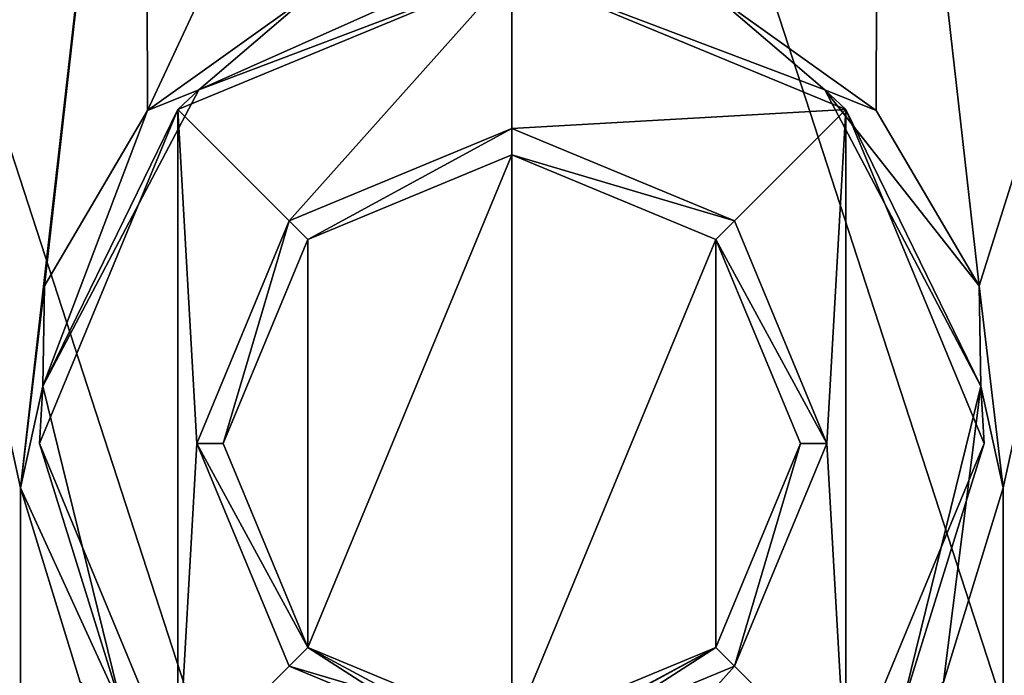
# Model space of a CAD drawing. Header units: millimetres. Extents: x -78 to 78, y -77 to 439.
# Tile 25 of 59: x -9 to 9, y 136 to 148. Entities that reach past the tile are written whole.
import ezdxf

# ---------------------------------------------------------------- set-up
doc = ezdxf.new("R2010")
doc.units = ezdxf.units.MM
doc.header["$LTSCALE"] = 65.185185
for name, color, linetype in [('317', 7, 'CONTINUOUS'), ('318', 7, 'CONTINUOUS'), ('319', 7, 'CONTINUOUS'), ('320', 7, 'CONTINUOUS'), ('324', 7, 'CONTINUOUS'), ('325', 7, 'CONTINUOUS'), ('326', 7, 'CONTINUOUS'), ('340', 7, 'CONTINUOUS'), ('344', 7, 'CONTINUOUS'), ('345', 7, 'CONTINUOUS'), ('347', 7, 'CONTINUOUS')]:
    doc.layers.add(name, color=color, linetype=linetype)

msp = doc.modelspace()

# ---------------------------------------------------------------- linework, layer by layer
at = {"layer": '317', "linetype": 'CONTINUOUS'}
for points in [[(-3.889, 143.889, 56), (0, 145.5, 56), (-3.889, 136.111, 56), (-3.889, 143.889, 56)], [(-3.889, 136.111, 56), (0, 145.5, 56), (0, 134.5, 56), (-3.889, 136.111, 56)], [(0, 134.5, 56), (0, 145.5, 56), (3.889, 143.889, 56), (0, 134.5, 56)], [(-5.5, 140, 56), (-3.889, 143.889, 56), (-3.889, 136.111, 56), (-5.5, 140, 56)], [(3.889, 136.111, 56), (0, 134.5, 56), (3.889, 143.889, 56), (3.889, 136.111, 56)], [(5.5, 140, 56), (3.889, 136.111, 56), (3.889, 143.889, 56), (5.5, 140, 56)]]:
    msp.add_3dface(points, dxfattribs=at)
at = {"layer": '318', "linetype": 'CONTINUOUS'}
for points in [[(0, 145.5, 56), (-3.889, 143.889, 56), (0, 145.5, 44), (0, 145.5, 56)], [(0, 145.5, 44), (-3.889, 143.889, 56), (-3.889, 143.889, 44), (0, 145.5, 44)], [(-3.889, 143.889, 56), (-5.5, 140, 56), (-3.889, 143.889, 44), (-3.889, 143.889, 56)], [(-3.889, 143.889, 44), (-5.5, 140, 56), (-5.5, 140, 44), (-3.889, 143.889, 44)], [(-5.5, 140, 56), (-3.889, 136.111, 56), (-5.5, 140, 44), (-5.5, 140, 56)], [(-5.5, 140, 44), (-3.889, 136.111, 56), (-3.889, 136.111, 44), (-5.5, 140, 44)], [(-3.889, 136.111, 56), (0, 134.5, 56), (-1.914, 134.844, 52.085), (-3.889, 136.111, 56)], [(-3.889, 136.111, 44), (-3.889, 136.111, 56), (-1.914, 134.844, 52.085), (-3.889, 136.111, 44)], [(0, 134.5, 44), (-3.889, 136.111, 44), (0, 134.5, 48.8), (0, 134.5, 44)], [(0, 134.5, 48.8), (-3.889, 136.111, 44), (-1.088, 134.609, 49.088), (0, 134.5, 48.8)], [(-1.088, 134.609, 49.088), (-3.889, 136.111, 44), (-1.914, 134.844, 49.916), (-1.088, 134.609, 49.088)], [(-1.914, 134.844, 49.916), (-3.889, 136.111, 44), (-1.914, 134.844, 52.085), (-1.914, 134.844, 49.916)]]:
    msp.add_3dface(points, dxfattribs=at)
at = {"layer": '319', "linetype": 'CONTINUOUS'}
for points in [[(-6.364, 146.364, 43.5), (0, 149, 43.5), (-4.243, 144.243, 43.5), (-6.364, 146.364, 43.5)], [(-4.243, 144.243, 43.5), (0, 149, 43.5), (0, 146, 43.5), (-4.243, 144.243, 43.5)], [(0, 149, 43.5), (6.364, 146.364, 43.5), (0, 146, 43.5), (0, 149, 43.5)], [(-9, 140, 43.5), (-6.364, 146.364, 43.5), (-6.364, 133.636, 43.5), (-9, 140, 43.5)], [(-6.364, 133.636, 43.5), (-6.364, 146.364, 43.5), (-6, 140, 43.5), (-6.364, 133.636, 43.5)], [(-6, 140, 43.5), (-6.364, 146.364, 43.5), (-4.243, 144.243, 43.5), (-6, 140, 43.5)], [(0, 146, 43.5), (6.364, 146.364, 43.5), (4.243, 144.243, 43.5), (0, 146, 43.5)], [(4.243, 144.243, 43.5), (6.364, 146.364, 43.5), (6, 140, 43.5), (4.243, 144.243, 43.5)], [(6.364, 146.364, 43.5), (6.364, 133.636, 43.5), (6, 140, 43.5), (6.364, 146.364, 43.5)], [(9, 140, 43.5), (6.364, 133.636, 43.5), (6.364, 146.364, 43.5), (9, 140, 43.5)], [(-4.243, 135.757, 43.5), (-6.364, 133.636, 43.5), (-6, 140, 43.5), (-4.243, 135.757, 43.5)], [(6, 140, 43.5), (6.364, 133.636, 43.5), (4.243, 135.757, 43.5), (6, 140, 43.5)], [(0, 134, 43.5), (-6.364, 133.636, 43.5), (-4.243, 135.757, 43.5), (0, 134, 43.5)], [(6.364, 133.636, 43.5), (0, 131, 43.5), (4.243, 135.757, 43.5), (6.364, 133.636, 43.5)], [(0, 131, 43.5), (0, 134, 43.5), (4.243, 135.757, 43.5), (0, 131, 43.5)]]:
    msp.add_3dface(points, dxfattribs=at)
at = {"layer": '320', "linetype": 'CONTINUOUS'}
for points in [[(0, 149, 43.5), (-6.364, 146.364, 43.5), (0, 149, 50.6), (0, 149, 43.5)], [(0, 149, 50.6), (-6.364, 146.364, 43.5), (-5.966, 146.738, 50.6), (0, 149, 50.6)], [(-5.966, 146.738, 50.6), (-6.364, 146.364, 43.5), (-8.934, 141.09, 50.6), (-5.966, 146.738, 50.6)], [(-6.364, 146.364, 43.5), (-9, 140, 43.5), (-8.934, 141.09, 50.6), (-6.364, 146.364, 43.5)], [(-8.934, 141.09, 50.6), (-9, 140, 43.5), (-7.411, 134.893, 50.6), (-8.934, 141.09, 50.6)], [(-9, 140, 43.5), (-6.364, 133.636, 43.5), (-7.411, 134.893, 50.6), (-9, 140, 43.5)]]:
    msp.add_3dface(points, dxfattribs=at)
at = {"layer": '324', "linetype": 'CONTINUOUS'}
for points in [[(-13.989, 159.255, 58), (0, 116.2, 58), (0, 163.8, 58), (-13.989, 159.255, 58)], [(0, 163.8, 58), (0, 116.2, 58), (13.989, 120.745, 58), (0, 163.8, 58)], [(13.989, 159.255, 58), (0, 163.8, 58), (13.989, 120.745, 58), (13.989, 159.255, 58)], [(-13.989, 120.745, 58), (0, 116.2, 58), (-13.989, 159.255, 58), (-13.989, 120.745, 58)]]:
    msp.add_3dface(points, dxfattribs=at)
at = {"layer": '325', "linetype": 'CONTINUOUS'}
for points in [[(3.889, 143.889, 56), (0, 145.5, 56), (3.889, 143.889, 44), (3.889, 143.889, 56)], [(0, 145.5, 56), (0, 145.5, 44), (3.889, 143.889, 44), (0, 145.5, 56)], [(5.5, 140, 56), (3.889, 143.889, 56), (5.5, 140, 44), (5.5, 140, 56)], [(5.5, 140, 44), (3.889, 143.889, 56), (3.889, 143.889, 44), (5.5, 140, 44)], [(3.889, 136.111, 56), (5.5, 140, 56), (3.889, 136.111, 44), (3.889, 136.111, 56)], [(3.889, 136.111, 44), (5.5, 140, 56), (5.5, 140, 44), (3.889, 136.111, 44)], [(0, 134.5, 56), (3.889, 136.111, 56), (0, 134.5, 53.2), (0, 134.5, 56)], [(0, 134.5, 44), (3.889, 136.111, 56), (3.889, 136.111, 44), (0, 134.5, 44)], [(3.889, 136.111, 56), (0, 134.5, 44), (1.914, 134.844, 49.915), (3.889, 136.111, 56)], [(0, 134.5, 53.2), (3.889, 136.111, 56), (1.088, 134.609, 52.912), (0, 134.5, 53.2)], [(1.088, 134.609, 52.912), (3.889, 136.111, 56), (1.914, 134.844, 52.084), (1.088, 134.609, 52.912)], [(1.914, 134.844, 52.084), (3.889, 136.111, 56), (1.914, 134.844, 49.915), (1.914, 134.844, 52.084)]]:
    msp.add_3dface(points, dxfattribs=at)
at = {"layer": '326', "linetype": 'CONTINUOUS'}
for points in [[(6.364, 146.364, 43.5), (0, 149, 43.5), (5.966, 146.738, 50.6), (6.364, 146.364, 43.5)], [(0, 149, 43.5), (0, 149, 50.6), (5.966, 146.738, 50.6), (0, 149, 43.5)], [(8.934, 141.09, 50.6), (6.364, 146.364, 43.5), (5.966, 146.738, 50.6), (8.934, 141.09, 50.6)], [(9, 140, 43.5), (6.364, 146.364, 43.5), (8.934, 141.09, 50.6), (9, 140, 43.5)], [(7.411, 134.893, 50.6), (9, 140, 43.5), (8.934, 141.09, 50.6), (7.411, 134.893, 50.6)], [(6.364, 133.636, 43.5), (9, 140, 43.5), (7.411, 134.893, 50.6), (6.364, 133.636, 43.5)]]:
    msp.add_3dface(points, dxfattribs=at)
at = {"layer": '340', "linetype": 'CONTINUOUS'}
for points in [[(-6.979, 160.018, 51), (0, 161.2, 51), (-6.939, 146.341, 51), (-6.979, 160.018, 51)], [(-6.939, 146.341, 51), (0, 161.2, 51), (-3.792, 148.601, 51), (-6.939, 146.341, 51)], [(-13.181, 156.605, 51), (-6.979, 160.018, 51), (-9.362, 139.155, 51), (-13.181, 156.605, 51)], [(-9.362, 139.155, 51), (-6.979, 160.018, 51), (-8.907, 143.003, 51), (-9.362, 139.155, 51)], [(-8.907, 143.003, 51), (-6.979, 160.018, 51), (-6.939, 146.341, 51), (-8.907, 143.003, 51)], [(3.792, 148.601, 51), (6.979, 160.018, 51), (6.939, 146.341, 51), (3.792, 148.601, 51)], [(6.939, 146.341, 51), (6.979, 160.018, 51), (8.907, 143.003, 51), (6.939, 146.341, 51)], [(6.979, 160.018, 51), (13.181, 156.605, 51), (8.907, 143.003, 51), (6.979, 160.018, 51)], [(-15.108, 125.128, 51), (-13.181, 156.605, 51), (-9.371, 120.983, 51), (-15.108, 125.128, 51)], [(-9.371, 120.983, 51), (-13.181, 156.605, 51), (-9.362, 139.155, 51), (-9.371, 120.983, 51)], [(8.907, 143.003, 51), (13.181, 156.605, 51), (9.362, 139.155, 51), (8.907, 143.003, 51)], [(13.181, 156.605, 51), (9.371, 120.983, 51), (9.362, 139.155, 51), (13.181, 156.605, 51)], [(15.108, 125.128, 51), (9.371, 120.983, 51), (13.181, 156.605, 51), (15.108, 125.128, 51)], [(-8.226, 135.451, 51), (-9.371, 120.983, 51), (-9.362, 139.155, 51), (-8.226, 135.451, 51)], [(9.362, 139.155, 51), (9.371, 120.983, 51), (8.226, 135.451, 51), (9.362, 139.155, 51)]]:
    msp.add_3dface(points, dxfattribs=at)
at = {"layer": '344', "linetype": 'CONTINUOUS'}
for points in [[(-3.889, 143.889, 44), (-4.243, 144.243, 43.5), (0, 146, 43.5), (-3.889, 143.889, 44)], [(0, 145.5, 44), (-3.889, 143.889, 44), (0, 146, 43.5), (0, 145.5, 44)], [(-5.5, 140, 44), (-6, 140, 43.5), (-4.243, 144.243, 43.5), (-5.5, 140, 44)], [(-3.889, 143.889, 44), (-5.5, 140, 44), (-4.243, 144.243, 43.5), (-3.889, 143.889, 44)], [(-5.5, 140, 44), (-3.889, 136.111, 44), (-6, 140, 43.5), (-5.5, 140, 44)], [(-3.889, 136.111, 44), (-4.243, 135.757, 43.5), (-6, 140, 43.5), (-3.889, 136.111, 44)], [(-3.889, 136.111, 44), (0, 134.5, 44), (-4.243, 135.757, 43.5), (-3.889, 136.111, 44)], [(0, 134.5, 44), (0, 134, 43.5), (-4.243, 135.757, 43.5), (0, 134.5, 44)]]:
    msp.add_3dface(points, dxfattribs=at)
at = {"layer": '345', "linetype": 'CONTINUOUS'}
for points in [[(0, 145.5, 44), (0, 146, 43.5), (4.243, 144.243, 43.5), (0, 145.5, 44)], [(0, 145.5, 44), (4.243, 144.243, 43.5), (3.889, 143.889, 44), (0, 145.5, 44)], [(4.243, 144.243, 43.5), (6, 140, 43.5), (3.889, 143.889, 44), (4.243, 144.243, 43.5)], [(6, 140, 43.5), (5.5, 140, 44), (3.889, 143.889, 44), (6, 140, 43.5)], [(4.243, 135.757, 43.5), (3.889, 136.111, 44), (5.5, 140, 44), (4.243, 135.757, 43.5)], [(6, 140, 43.5), (4.243, 135.757, 43.5), (5.5, 140, 44), (6, 140, 43.5)], [(0, 134, 43.5), (0, 134.5, 44), (3.889, 136.111, 44), (0, 134, 43.5)], [(4.243, 135.757, 43.5), (0, 134, 43.5), (3.889, 136.111, 44), (4.243, 135.757, 43.5)]]:
    msp.add_3dface(points, dxfattribs=at)
at = {"layer": '347', "linetype": 'CONTINUOUS'}
for points in [[(0, 149, 50.6), (-5.966, 146.738, 50.6), (0, 149.4, 51), (0, 149, 50.6)], [(-5.966, 146.738, 50.6), (-3.792, 148.601, 51), (0, 149.4, 51), (-5.966, 146.738, 50.6)], [(5.966, 146.738, 50.6), (0, 149, 50.6), (3.792, 148.601, 51), (5.966, 146.738, 50.6)], [(-5.966, 146.738, 50.6), (-6.939, 146.341, 51), (-3.792, 148.601, 51), (-5.966, 146.738, 50.6)], [(5.966, 146.738, 50.6), (3.792, 148.601, 51), (6.939, 146.341, 51), (5.966, 146.738, 50.6)], [(-5.966, 146.738, 50.6), (-8.934, 141.09, 50.6), (-6.939, 146.341, 51), (-5.966, 146.738, 50.6)], [(8.934, 141.09, 50.6), (5.966, 146.738, 50.6), (8.907, 143.003, 51), (8.934, 141.09, 50.6)], [(5.966, 146.738, 50.6), (6.939, 146.341, 51), (8.907, 143.003, 51), (5.966, 146.738, 50.6)], [(-8.934, 141.09, 50.6), (-8.907, 143.003, 51), (-6.939, 146.341, 51), (-8.934, 141.09, 50.6)], [(-8.934, 141.09, 50.6), (-9.362, 139.155, 51), (-8.907, 143.003, 51), (-8.934, 141.09, 50.6)], [(8.934, 141.09, 50.6), (8.907, 143.003, 51), (9.362, 139.155, 51), (8.934, 141.09, 50.6)], [(-8.934, 141.09, 50.6), (-7.411, 134.893, 50.6), (-9.362, 139.155, 51), (-8.934, 141.09, 50.6)], [(7.411, 134.893, 50.6), (8.934, 141.09, 50.6), (8.226, 135.451, 51), (7.411, 134.893, 50.6)], [(8.934, 141.09, 50.6), (9.362, 139.155, 51), (8.226, 135.451, 51), (8.934, 141.09, 50.6)], [(-7.411, 134.893, 50.6), (-8.226, 135.451, 51), (-9.362, 139.155, 51), (-7.411, 134.893, 50.6)]]:
    msp.add_3dface(points, dxfattribs=at)

doc.saveas('drawing.dxf')
